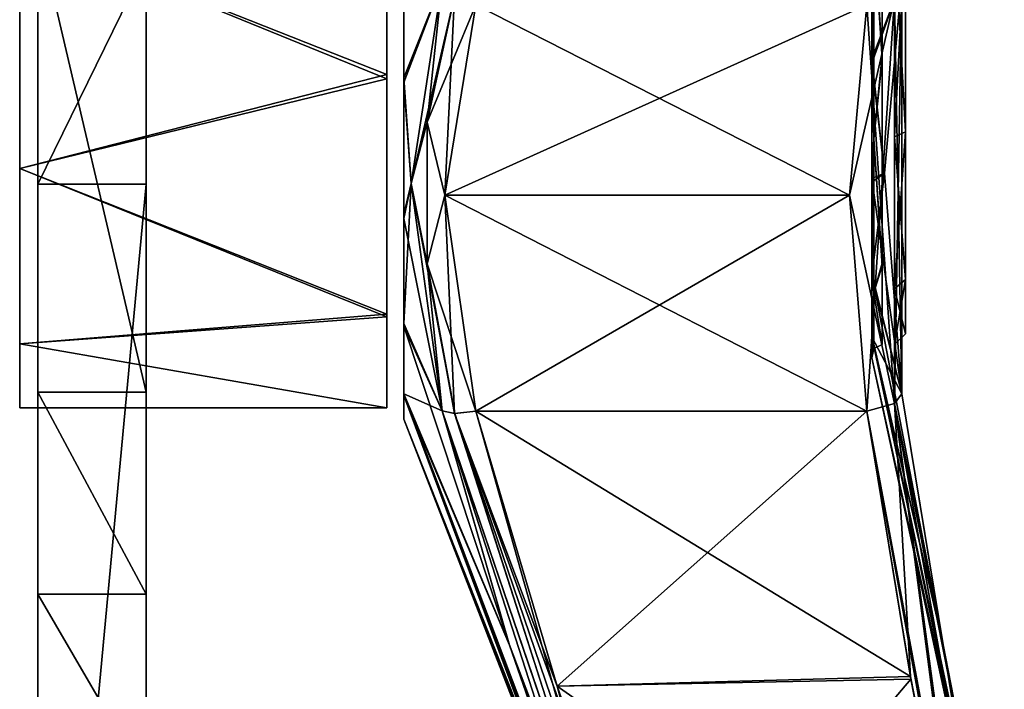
# Model space of a CAD drawing. Header units: inches. Extents: x -5.2 to 5.1, y -2.7 to 6.1.
# Tile 46 of 72: x 4 to 5.1, y 1.3 to 2. Entities that reach past the tile are written whole.
import ezdxf

# ---------------------------------------------------------------- set-up
doc = ezdxf.new("R2010")
doc.units = ezdxf.units.IN
doc.header["$LTSCALE"] = 52.148148
doc.header["$MEASUREMENT"] = 0
for name, color, linetype in [('297', 7, 'CONTINUOUS'), ('299', 7, 'CONTINUOUS'), ('300', 7, 'CONTINUOUS'), ('301', 7, 'CONTINUOUS'), ('302', 7, 'CONTINUOUS'), ('311', 7, 'CONTINUOUS'), ('730', 7, 'CONTINUOUS'), ('731', 7, 'CONTINUOUS'), ('732', 7, 'CONTINUOUS'), ('733', 7, 'CONTINUOUS'), ('734', 7, 'CONTINUOUS'), ('742', 7, 'CONTINUOUS'), ('743', 7, 'CONTINUOUS'), ('745', 7, 'CONTINUOUS'), ('750', 7, 'CONTINUOUS'), ('753', 7, 'CONTINUOUS'), ('754', 7, 'CONTINUOUS'), ('774', 7, 'CONTINUOUS'), ('775', 7, 'CONTINUOUS'), ('776', 7, 'CONTINUOUS'), ('777', 7, 'CONTINUOUS'), ('778', 7, 'CONTINUOUS'), ('789', 7, 'CONTINUOUS'), ('790', 7, 'CONTINUOUS'), ('893', 7, 'CONTINUOUS'), ('894', 7, 'CONTINUOUS'), ('895', 7, 'CONTINUOUS'), ('896', 7, 'CONTINUOUS'), ('897', 7, 'CONTINUOUS')]:
    doc.layers.add(name, color=color, linetype=linetype)

msp = doc.modelspace()

# ---------------------------------------------------------------- linework, layer by layer
at = {"layer": '297', "linetype": 'Continuous'}
for points in [[(4.155, 2.3343, 7.5108), (4.155, 2.0894, 7.538), (4.155, 1.6212, 5.9641), (4.155, 2.3343, 7.5108)], [(4.155, 2.126, 5.9641), (4.155, 2.3343, 7.5108), (4.155, 1.6212, 5.9641), (4.155, 2.126, 5.9641)], [(4.155, 2.0894, 7.538), (4.155, 1.848, 7.4882), (4.155, 1.401, 5.9326), (4.155, 2.0894, 7.538)], [(4.155, 1.6212, 5.9641), (4.155, 2.0894, 7.538), (4.155, 1.401, 5.9326), (4.155, 1.6212, 5.9641)], [(4.155, 0.5809, 7.166), (4.155, 1.1983, 5.8408), (4.155, 1.848, 7.4882), (4.155, 0.5809, 7.166)], [(4.155, 1.848, 7.4882), (4.155, 1.1983, 5.8408), (4.155, 1.401, 5.9326), (4.155, 1.848, 7.4882)]]:
    msp.add_3dface(points, dxfattribs=at)
at = {"layer": '299', "linetype": 'Continuous'}
for points in [[(4.155, 1.6212, 5.9641), (4.155, 1.401, 5.9326), (4.0369, 1.6212, 5.9641), (4.155, 1.6212, 5.9641)], [(4.0369, 1.6212, 5.9641), (4.155, 1.401, 5.9326), (4.0369, 1.401, 5.9326), (4.0369, 1.6212, 5.9641)], [(4.155, 1.401, 5.9326), (4.155, 1.1983, 5.8408), (4.0369, 1.401, 5.9326), (4.155, 1.401, 5.9326)], [(4.155, 1.1983, 5.8408), (4.0369, 1.1983, 5.8408), (4.0369, 1.401, 5.9326), (4.155, 1.1983, 5.8408)]]:
    msp.add_3dface(points, dxfattribs=at)
at = {"layer": '300', "linetype": 'Continuous'}
for points in [[(4.155, 2.126, 5.9641), (4.155, 1.6212, 5.9641), (4.0369, 2.126, 5.9641), (4.155, 2.126, 5.9641)], [(4.155, 1.6212, 5.9641), (4.0369, 1.6212, 5.9641), (4.0369, 2.126, 5.9641), (4.155, 1.6212, 5.9641)]]:
    msp.add_3dface(points, dxfattribs=at)
at = {"layer": '301', "linetype": 'Continuous'}
for points in [[(4.0369, 1.848, 7.4882), (4.155, 2.0894, 7.538), (4.0369, 2.0906, 7.538), (4.0369, 1.848, 7.4882)], [(4.155, 1.848, 7.4882), (4.155, 2.0894, 7.538), (4.0369, 1.848, 7.4882), (4.155, 1.848, 7.4882)]]:
    msp.add_3dface(points, dxfattribs=at)
at = {"layer": '302', "linetype": 'Continuous'}
for points in [[(4.155, 0.5809, 7.166), (4.155, 1.848, 7.4882), (4.0369, 0.5809, 7.166), (4.155, 0.5809, 7.166)], [(4.155, 1.848, 7.4882), (4.0369, 1.848, 7.4882), (4.0369, 0.5809, 7.166), (4.155, 1.848, 7.4882)]]:
    msp.add_3dface(points, dxfattribs=at)
at = {"layer": '311', "linetype": 'Continuous'}
for points in [[(4.0369, 2.126, 5.9641), (4.0369, 1.6212, 5.9641), (4.0369, 2.5604, 7.4081), (4.0369, 2.126, 5.9641)], [(4.0369, 1.6212, 5.9641), (4.0369, 2.3371, 7.51), (4.0369, 2.5604, 7.4081), (4.0369, 1.6212, 5.9641)], [(4.0369, 1.6212, 5.9641), (4.0369, 2.0906, 7.538), (4.0369, 2.3371, 7.51), (4.0369, 1.6212, 5.9641)], [(4.0369, 1.6212, 5.9641), (4.0369, 1.401, 5.9326), (4.0369, 2.0906, 7.538), (4.0369, 1.6212, 5.9641)], [(4.0369, 1.401, 5.9326), (4.0369, 1.848, 7.4882), (4.0369, 2.0906, 7.538), (4.0369, 1.401, 5.9326)], [(4.0369, 1.1983, 5.8408), (4.0369, 1.0134, 5.8111), (4.0369, 1.848, 7.4882), (4.0369, 1.1983, 5.8408)], [(4.0369, 1.401, 5.9326), (4.0369, 1.1983, 5.8408), (4.0369, 1.848, 7.4882), (4.0369, 1.401, 5.9326)], [(4.0369, 1.0134, 5.8111), (4.0369, 0.8649, 5.9253), (4.0369, 1.848, 7.4882), (4.0369, 1.0134, 5.8111)], [(4.0369, 1.848, 7.4882), (4.0369, 0.8649, 5.9253), (4.0369, 0.7927, 5.9993), (4.0369, 1.848, 7.4882)], [(4.0369, 0.5809, 7.166), (4.0369, 1.848, 7.4882), (4.0369, 0.6929, 6.0264), (4.0369, 0.5809, 7.166)], [(4.0369, 0.6929, 6.0264), (4.0369, 1.848, 7.4882), (4.0369, 0.7927, 5.9993), (4.0369, 0.6929, 6.0264)]]:
    msp.add_3dface(points, dxfattribs=at)
at = {"layer": '730', "linetype": 'Continuous'}
for points in [[(4.9781, 1.6194, -0.3561), (4.9781, 2.0709, -0.6167), (4.9592, 1.86, -0.4607), (4.9781, 1.6194, -0.3561)], [(4.97, 2.0505, -0.6406), (4.9781, 2.0709, -0.6167), (4.9701, 1.609, -0.3857), (4.97, 2.0505, -0.6406)], [(4.9701, 1.609, -0.3857), (4.9781, 2.0709, -0.6167), (4.9781, 1.6194, -0.3561), (4.9701, 1.609, -0.3857)], [(4.9397, 2.0435, -0.6541), (4.97, 2.0505, -0.6406), (4.9209, 1.8361, -0.502), (4.9397, 2.0435, -0.6541)], [(4.9209, 1.8361, -0.502), (4.97, 2.0505, -0.6406), (4.9397, 1.6008, -0.3984), (4.9209, 1.8361, -0.502)], [(4.9397, 1.6008, -0.3984), (4.97, 2.0505, -0.6406), (4.9701, 1.609, -0.3857), (4.9397, 1.6008, -0.3984)]]:
    msp.add_3dface(points, dxfattribs=at)
at = {"layer": '731', "linetype": 'Continuous'}
for points in [[(4.9452, 1.9799, -0.4436), (4.9781, 2.0709, -0.6167), (4.9452, 2.1236, -0.4671), (4.9452, 1.9799, -0.4436)], [(4.9592, 1.86, -0.4607), (4.9781, 2.0709, -0.6167), (4.9452, 1.9799, -0.4436), (4.9592, 1.86, -0.4607)], [(4.9452, 1.8503, -0.377), (4.9592, 1.86, -0.4607), (4.9452, 1.9799, -0.4436), (4.9452, 1.8503, -0.377)], [(4.9781, 1.6194, -0.3561), (4.9592, 1.86, -0.4607), (4.9452, 1.7476, -0.2738), (4.9781, 1.6194, -0.3561)], [(4.9452, 1.7476, -0.2738), (4.9592, 1.86, -0.4607), (4.9452, 1.8503, -0.377), (4.9452, 1.7476, -0.2738)], [(4.9452, 1.6816, -0.1439), (4.9781, 1.6194, -0.3561), (4.9452, 1.7476, -0.2738), (4.9452, 1.6816, -0.1439)], [(5.023, 1.3458, -0.2716), (4.9781, 1.6194, -0.3561), (4.9452, 1.6816, -0.1439), (5.023, 1.3458, -0.2716)], [(5.0895, 1.0047, -0.1654), (5.023, 1.3458, -0.2716), (4.9452, 1.6816, -0.1439), (5.0895, 1.0047, -0.1654)], [(4.9452, 1.6589, 0), (5.0895, 1.0047, -0.1654), (4.9452, 1.6816, -0.1439), (4.9452, 1.6589, 0)], [(5.0895, 0.9956, -0.0829), (5.0895, 1.0047, -0.1654), (4.9452, 1.6589, 0), (5.0895, 0.9956, -0.0829)], [(5.0895, 0.9926, 0), (5.0895, 0.9956, -0.0829), (4.9452, 1.6589, 0), (5.0895, 0.9926, 0)]]:
    msp.add_3dface(points, dxfattribs=at)
at = {"layer": '732', "linetype": 'Continuous'}
for points in [[(4.9567, 1.9844, -0.43), (4.9475, 2.126, -0.4572), (4.9567, 2.2633, -0.4314), (4.9567, 1.9844, -0.43)], [(4.9475, 1.8974, -0.3959), (4.9452, 2.1236, -0.4671), (4.9475, 2.126, -0.4572), (4.9475, 1.8974, -0.3959)], [(4.9452, 1.9799, -0.4436), (4.9452, 2.1236, -0.4671), (4.9475, 1.8974, -0.3959), (4.9452, 1.9799, -0.4436)], [(4.9475, 1.8974, -0.3959), (4.9475, 2.126, -0.4572), (4.9567, 1.9844, -0.43), (4.9475, 1.8974, -0.3959)], [(4.9567, 1.7592, -0.2654), (4.9475, 1.8974, -0.3959), (4.9567, 1.9844, -0.43), (4.9567, 1.7592, -0.2654)], [(4.9452, 1.8503, -0.377), (4.9452, 1.9799, -0.4436), (4.9475, 1.8974, -0.3959), (4.9452, 1.8503, -0.377)], [(4.9475, 1.7301, -0.2286), (4.9452, 1.8503, -0.377), (4.9475, 1.8974, -0.3959), (4.9475, 1.7301, -0.2286)], [(4.9475, 1.7301, -0.2286), (4.9475, 1.8974, -0.3959), (4.9567, 1.7592, -0.2654), (4.9475, 1.7301, -0.2286)], [(4.9452, 1.7476, -0.2738), (4.9452, 1.8503, -0.377), (4.9475, 1.7301, -0.2286), (4.9452, 1.7476, -0.2738)], [(4.9567, 1.6732, 0), (4.9475, 1.7301, -0.2286), (4.9567, 1.7592, -0.2654), (4.9567, 1.6732, 0)], [(4.9452, 1.6816, -0.1439), (4.9452, 1.7476, -0.2738), (4.9475, 1.7301, -0.2286), (4.9452, 1.6816, -0.1439)], [(4.9475, 1.6688, 0), (4.9452, 1.6816, -0.1439), (4.9475, 1.7301, -0.2286), (4.9475, 1.6688, 0)], [(4.9475, 1.6688, 0), (4.9475, 1.7301, -0.2286), (4.9567, 1.6732, 0), (4.9475, 1.6688, 0)], [(4.9452, 1.6589, 0), (4.9452, 1.6816, -0.1439), (4.9475, 1.6688, 0), (4.9452, 1.6589, 0)]]:
    msp.add_3dface(points, dxfattribs=at)
at = {"layer": '733', "linetype": 'Continuous'}
for points in [[(4.9567, 2.2676, 0.43), (4.9475, 2.126, 0.4571), (4.9567, 1.9887, 0.4314), (4.9567, 2.2676, 0.43)], [(4.9452, 2.1283, 0.4671), (4.9452, 1.9843, 0.4451), (4.9475, 2.126, 0.4571), (4.9452, 2.1283, 0.4671)], [(4.9475, 2.126, 0.4571), (4.9452, 1.9843, 0.4451), (4.9475, 1.8974, 0.3959), (4.9475, 2.126, 0.4571)], [(4.9475, 2.126, 0.4571), (4.9475, 1.8974, 0.3959), (4.9567, 1.9887, 0.4314), (4.9475, 2.126, 0.4571)], [(4.9452, 1.9843, 0.4451), (4.9452, 1.8541, 0.3798), (4.9475, 1.8974, 0.3959), (4.9452, 1.9843, 0.4451)], [(4.9567, 1.9887, 0.4314), (4.9475, 1.8974, 0.3959), (4.9567, 1.7618, 0.269), (4.9567, 1.9887, 0.4314)], [(4.9452, 1.8541, 0.3798), (4.9452, 1.7503, 0.2776), (4.9475, 1.8974, 0.3959), (4.9452, 1.8541, 0.3798)], [(4.9475, 1.8974, 0.3959), (4.9452, 1.7503, 0.2776), (4.9475, 1.7301, 0.2286), (4.9475, 1.8974, 0.3959)], [(4.9475, 1.8974, 0.3959), (4.9475, 1.7301, 0.2286), (4.9567, 1.7618, 0.269), (4.9475, 1.8974, 0.3959)], [(4.9567, 1.7618, 0.269), (4.9475, 1.7301, 0.2286), (4.9567, 1.6732, 0.0045), (4.9567, 1.7618, 0.269)], [(4.9452, 1.7503, 0.2776), (4.9452, 1.6831, 0.1483), (4.9475, 1.7301, 0.2286), (4.9452, 1.7503, 0.2776)], [(4.9452, 1.6589, 0), (4.9475, 1.6688, 0), (4.9475, 1.7301, 0.2286), (4.9452, 1.6589, 0)], [(4.9452, 1.6589, 0.0047), (4.9452, 1.6589, 0), (4.9475, 1.7301, 0.2286), (4.9452, 1.6589, 0.0047)], [(4.9452, 1.6831, 0.1483), (4.9452, 1.6589, 0.0047), (4.9475, 1.7301, 0.2286), (4.9452, 1.6831, 0.1483)], [(4.9475, 1.7301, 0.2286), (4.9475, 1.6688, 0), (4.9567, 1.6732, 0.0045), (4.9475, 1.7301, 0.2286)], [(4.9567, 1.6732, 0.0045), (4.9475, 1.6688, 0), (4.9567, 1.6732, 0), (4.9567, 1.6732, 0.0045)]]:
    msp.add_3dface(points, dxfattribs=at)
at = {"layer": '734', "linetype": 'Continuous'}
for points in [[(4.9452, 1.9843, 0.4451), (4.9452, 2.1283, 0.4671), (4.9781, 2.0709, 0.6167), (4.9452, 1.9843, 0.4451)], [(4.9592, 1.86, 0.4607), (4.9452, 1.9843, 0.4451), (4.9781, 2.0709, 0.6167), (4.9592, 1.86, 0.4607)], [(4.9452, 1.8541, 0.3798), (4.9452, 1.9843, 0.4451), (4.9592, 1.86, 0.4607), (4.9452, 1.8541, 0.3798)], [(4.9781, 1.6194, 0.3561), (4.9452, 1.8541, 0.3798), (4.9592, 1.86, 0.4607), (4.9781, 1.6194, 0.3561)], [(4.9452, 1.7503, 0.2776), (4.9452, 1.8541, 0.3798), (4.9781, 1.6194, 0.3561), (4.9452, 1.7503, 0.2776)], [(4.9452, 1.6831, 0.1483), (4.9452, 1.7503, 0.2776), (5.023, 1.3458, 0.2715), (4.9452, 1.6831, 0.1483)], [(5.023, 1.3458, 0.2715), (4.9452, 1.7503, 0.2776), (4.9781, 1.6194, 0.3561), (5.023, 1.3458, 0.2715)], [(4.9452, 1.6589, 0.0047), (4.9452, 1.6831, 0.1483), (5.0895, 0.9956, 0.0829), (4.9452, 1.6589, 0.0047)], [(5.0895, 0.9956, 0.0829), (4.9452, 1.6831, 0.1483), (5.0895, 1.0047, 0.1654), (5.0895, 0.9956, 0.0829)], [(5.0895, 1.0047, 0.1654), (4.9452, 1.6831, 0.1483), (5.023, 1.3458, 0.2715), (5.0895, 1.0047, 0.1654)], [(5.0895, 0.9926, 0), (4.9452, 1.6589, 0), (4.9452, 1.6589, 0.0047), (5.0895, 0.9926, 0)], [(5.0895, 0.9926, 0), (4.9452, 1.6589, 0.0047), (5.0895, 0.9956, 0.0829), (5.0895, 0.9926, 0)]]:
    msp.add_3dface(points, dxfattribs=at)
at = {"layer": '742', "linetype": 'Continuous'}
for points in [[(4.9397, 1.6008, -0.3984), (4.9872, 1.3113, -0.3072), (4.5139, 1.6008, -0.3984), (4.9397, 1.6008, -0.3984)], [(4.5139, 1.6008, -0.3984), (4.9872, 1.3113, -0.3072), (4.6025, 1.3007, -0.3038), (4.5139, 1.6008, -0.3984)], [(4.9872, 1.3113, -0.3072), (5.0511, 0.9846, -0.2042), (4.6025, 1.3007, -0.3038), (4.9872, 1.3113, -0.3072)], [(5.0511, 0.9846, -0.2042), (4.7134, 0.9846, -0.2042), (4.6025, 1.3007, -0.3038), (5.0511, 0.9846, -0.2042)]]:
    msp.add_3dface(points, dxfattribs=at)
at = {"layer": '743', "linetype": 'Continuous'}
for points in [[(4.9701, 1.609, -0.3857), (4.9781, 1.6194, -0.3561), (5.0808, 0.9944, -0.1924), (4.9701, 1.609, -0.3857)], [(4.9781, 1.6194, -0.3561), (5.023, 1.3458, -0.2716), (5.0808, 0.9944, -0.1924), (4.9781, 1.6194, -0.3561)], [(4.9397, 1.6008, -0.3984), (4.9701, 1.609, -0.3857), (4.9872, 1.3113, -0.3072), (4.9397, 1.6008, -0.3984)], [(4.9701, 1.609, -0.3857), (5.0511, 0.9846, -0.2042), (4.9872, 1.3113, -0.3072), (4.9701, 1.609, -0.3857)], [(5.0546, 0.9854, -0.2042), (4.9701, 1.609, -0.3857), (5.0808, 0.9944, -0.1924), (5.0546, 0.9854, -0.2042)], [(5.0511, 0.9846, -0.2042), (4.9701, 1.609, -0.3857), (5.0546, 0.9854, -0.2042), (5.0511, 0.9846, -0.2042)], [(5.023, 1.3458, -0.2716), (5.0895, 1.0047, -0.1654), (5.0808, 0.9944, -0.1924), (5.023, 1.3458, -0.2716)]]:
    msp.add_3dface(points, dxfattribs=at)
at = {"layer": '745', "linetype": 'Continuous'}
for points in [[(4.5139, 2.0435, -0.6541), (4.9209, 1.8361, -0.502), (4.4804, 1.8361, -0.502), (4.5139, 2.0435, -0.6541)], [(4.9397, 2.0435, -0.6541), (4.9209, 1.8361, -0.502), (4.5139, 2.0435, -0.6541), (4.9397, 2.0435, -0.6541)], [(4.9209, 1.8361, -0.502), (4.9397, 1.6008, -0.3984), (4.4804, 1.8361, -0.502), (4.9209, 1.8361, -0.502)], [(4.9397, 1.6008, -0.3984), (4.5139, 1.6008, -0.3984), (4.4804, 1.8361, -0.502), (4.9397, 1.6008, -0.3984)]]:
    msp.add_3dface(points, dxfattribs=at)
at = {"layer": '750', "linetype": 'Continuous'}
for points in [[(4.4355, 2.1234, -0.5342), (4.4772, 2.0689, -0.6392), (4.4355, 1.9589, -0.5074), (4.4355, 2.1234, -0.5342)], [(4.4772, 2.0689, -0.6392), (4.4434, 1.8487, -0.4803), (4.4355, 1.9589, -0.5074), (4.4772, 2.0689, -0.6392)], [(4.4355, 1.9589, -0.5074), (4.4434, 1.8487, -0.4803), (4.4355, 1.8107, -0.4313), (4.4355, 1.9589, -0.5074)], [(4.4434, 1.8487, -0.4803), (4.4772, 1.6009, -0.3691), (4.4355, 1.8107, -0.4313), (4.4434, 1.8487, -0.4803)], [(4.4355, 1.8107, -0.4313), (4.4772, 1.6009, -0.3691), (4.4355, 1.6932, -0.3132), (4.4355, 1.8107, -0.4313)], [(4.4772, 1.6009, -0.3691), (4.5507, 1.3454, -0.2857), (4.4355, 1.6932, -0.3132), (4.4772, 1.6009, -0.3691)], [(4.4355, 1.6932, -0.3132), (4.5507, 1.3454, -0.2857), (4.4355, 1.6178, -0.1646), (4.4355, 1.6932, -0.3132)], [(4.6767, 0.9824, -0.1687), (4.6767, 0.9731, -0.0846), (4.4355, 1.6178, -0.1646), (4.6767, 0.9824, -0.1687)], [(4.5507, 1.3454, -0.2857), (4.6767, 0.9824, -0.1687), (4.4355, 1.6178, -0.1646), (4.5507, 1.3454, -0.2857)], [(4.6767, 0.9731, -0.0846), (4.6767, 0.97, 0), (4.4355, 1.6178, -0.1646), (4.6767, 0.9731, -0.0846)], [(4.4355, 1.6178, -0.1646), (4.6767, 0.97, 0), (4.4355, 1.5918, 0), (4.4355, 1.6178, -0.1646)]]:
    msp.add_3dface(points, dxfattribs=at)
at = {"layer": '753', "linetype": 'Continuous'}
for points in [[(4.4772, 1.6009, 0.3691), (4.5503, 1.3466, 0.2861), (4.6894, 0.9794, 0.1927), (4.4772, 1.6009, 0.3691)], [(4.4908, 1.598, 0.3892), (4.4772, 1.6009, 0.3691), (4.6894, 0.9794, 0.1927), (4.4908, 1.598, 0.3892)], [(4.6025, 1.3007, 0.3038), (4.5139, 1.6008, 0.3984), (4.4908, 1.598, 0.3892), (4.6025, 1.3007, 0.3038)], [(4.7134, 0.9846, 0.2042), (4.6025, 1.3007, 0.3038), (4.4908, 1.598, 0.3892), (4.7134, 0.9846, 0.2042)], [(4.7134, 0.9846, 0.2042), (4.4908, 1.598, 0.3892), (4.7006, 0.981, 0.2005), (4.7134, 0.9846, 0.2042)], [(4.7006, 0.981, 0.2005), (4.4908, 1.598, 0.3892), (4.6894, 0.9794, 0.1927), (4.7006, 0.981, 0.2005)], [(4.5503, 1.3466, 0.2861), (4.6767, 0.9824, 0.1687), (4.6894, 0.9794, 0.1927), (4.5503, 1.3466, 0.2861)]]:
    msp.add_3dface(points, dxfattribs=at)
at = {"layer": '754', "linetype": 'Continuous'}
for points in [[(4.4355, 1.9639, 0.509), (4.4772, 2.0689, 0.6392), (4.4355, 2.1286, 0.5342), (4.4355, 1.9639, 0.509)], [(4.4434, 1.8487, 0.4803), (4.4772, 2.0689, 0.6392), (4.4355, 1.9639, 0.509), (4.4434, 1.8487, 0.4803)], [(4.4355, 1.815, 0.4343), (4.4434, 1.8487, 0.4803), (4.4355, 1.9639, 0.509), (4.4355, 1.815, 0.4343)], [(4.4772, 1.6009, 0.3691), (4.4434, 1.8487, 0.4803), (4.4355, 1.6963, 0.3174), (4.4772, 1.6009, 0.3691)], [(4.4355, 1.6963, 0.3174), (4.4434, 1.8487, 0.4803), (4.4355, 1.815, 0.4343), (4.4355, 1.6963, 0.3174)], [(4.4355, 1.6194, 0.1696), (4.4772, 1.6009, 0.3691), (4.4355, 1.6963, 0.3174), (4.4355, 1.6194, 0.1696)], [(4.6767, 0.9824, 0.1687), (4.5503, 1.3466, 0.2861), (4.4355, 1.6194, 0.1696), (4.6767, 0.9824, 0.1687)], [(4.4355, 1.5918, 0.0053), (4.6767, 0.9824, 0.1687), (4.4355, 1.6194, 0.1696), (4.4355, 1.5918, 0.0053)], [(4.5503, 1.3466, 0.2861), (4.4772, 1.6009, 0.3691), (4.4355, 1.6194, 0.1696), (4.5503, 1.3466, 0.2861)], [(4.6767, 0.9735, 0.0902), (4.6767, 0.9824, 0.1687), (4.4355, 1.5918, 0.0053), (4.6767, 0.9735, 0.0902)], [(4.6767, 0.97, 0), (4.6767, 0.97, 0.0056), (4.4355, 1.5918, 0), (4.6767, 0.97, 0)], [(4.6767, 0.97, 0.0056), (4.6767, 0.9701, 0.0113), (4.4355, 1.5918, 0), (4.6767, 0.97, 0.0056)], [(4.6767, 0.9701, 0.0113), (4.6767, 0.9735, 0.0902), (4.4355, 1.5918, 0.0053), (4.6767, 0.9701, 0.0113)], [(4.4355, 1.5918, 0), (4.6767, 0.9701, 0.0113), (4.4355, 1.5918, 0.0053), (4.4355, 1.5918, 0)]]:
    msp.add_3dface(points, dxfattribs=at)
at = {"layer": '774', "linetype": 'Continuous'}
for points in [[(4.9781, 1.6194, 0.3561), (4.9592, 1.86, 0.4607), (4.9781, 2.0709, 0.6167), (4.9781, 1.6194, 0.3561)], [(4.9781, 1.6194, 0.3561), (4.9781, 2.0709, 0.6167), (4.9701, 2.0505, 0.6406), (4.9781, 1.6194, 0.3561)], [(4.9701, 2.0505, 0.6406), (4.9397, 2.0435, 0.6541), (4.97, 1.609, 0.3857), (4.9701, 2.0505, 0.6406)], [(4.9781, 1.6194, 0.3561), (4.9701, 2.0505, 0.6406), (4.97, 1.609, 0.3857), (4.9781, 1.6194, 0.3561)], [(4.97, 1.609, 0.3857), (4.9397, 2.0435, 0.6541), (4.9209, 1.8361, 0.502), (4.97, 1.609, 0.3857)], [(4.9397, 1.6008, 0.3984), (4.97, 1.609, 0.3857), (4.9209, 1.8361, 0.502), (4.9397, 1.6008, 0.3984)]]:
    msp.add_3dface(points, dxfattribs=at)
at = {"layer": '775', "linetype": 'Continuous'}
for points in [[(5.023, 1.3458, 0.2715), (4.9781, 1.6194, 0.3561), (4.97, 1.609, 0.3857), (5.023, 1.3458, 0.2715)], [(5.0546, 0.9854, 0.2042), (4.97, 1.609, 0.3857), (4.9397, 1.6008, 0.3984), (5.0546, 0.9854, 0.2042)], [(5.0895, 1.0047, 0.1654), (5.023, 1.3458, 0.2715), (4.97, 1.609, 0.3857), (5.0895, 1.0047, 0.1654)], [(5.0808, 0.9944, 0.1924), (5.0895, 1.0047, 0.1654), (4.97, 1.609, 0.3857), (5.0808, 0.9944, 0.1924)], [(5.0546, 0.9854, 0.2042), (5.0808, 0.9944, 0.1924), (4.97, 1.609, 0.3857), (5.0546, 0.9854, 0.2042)], [(5.0511, 0.9846, 0.2042), (4.9397, 1.6008, 0.3984), (4.9877, 1.3084, 0.3063), (5.0511, 0.9846, 0.2042)], [(5.0511, 0.9846, 0.2042), (5.0546, 0.9854, 0.2042), (4.9397, 1.6008, 0.3984), (5.0511, 0.9846, 0.2042)]]:
    msp.add_3dface(points, dxfattribs=at)
at = {"layer": '776', "linetype": 'Continuous'}
for points in [[(4.6025, 1.3007, 0.3038), (4.9397, 1.6008, 0.3984), (4.5139, 1.6008, 0.3984), (4.6025, 1.3007, 0.3038)], [(4.9877, 1.3084, 0.3063), (4.9397, 1.6008, 0.3984), (4.6025, 1.3007, 0.3038), (4.9877, 1.3084, 0.3063)], [(4.7134, 0.9846, 0.2042), (4.9877, 1.3084, 0.3063), (4.6025, 1.3007, 0.3038), (4.7134, 0.9846, 0.2042)], [(4.7134, 0.9846, 0.2042), (5.0511, 0.9846, 0.2042), (4.9877, 1.3084, 0.3063), (4.7134, 0.9846, 0.2042)]]:
    msp.add_3dface(points, dxfattribs=at)
at = {"layer": '777', "linetype": 'Continuous'}
for points in [[(4.9209, 1.8361, 0.502), (4.9397, 2.0435, 0.6541), (4.4804, 1.8361, 0.502), (4.9209, 1.8361, 0.502)], [(4.9397, 2.0435, 0.6541), (4.5139, 2.0435, 0.6541), (4.4804, 1.8361, 0.502), (4.9397, 2.0435, 0.6541)], [(4.5139, 1.6008, 0.3984), (4.9209, 1.8361, 0.502), (4.4804, 1.8361, 0.502), (4.5139, 1.6008, 0.3984)], [(4.9397, 1.6008, 0.3984), (4.9209, 1.8361, 0.502), (4.5139, 1.6008, 0.3984), (4.9397, 1.6008, 0.3984)]]:
    msp.add_3dface(points, dxfattribs=at)
at = {"layer": '778', "linetype": 'Continuous'}
for points in [[(4.4908, 2.0529, 0.6519), (4.4772, 2.0689, 0.6392), (4.4434, 1.8487, 0.4803), (4.4908, 2.0529, 0.6519)], [(4.4608, 1.9156, 0.5427), (4.4908, 2.0529, 0.6519), (4.4434, 1.8487, 0.4803), (4.4608, 1.9156, 0.5427)], [(4.5139, 2.0435, 0.6541), (4.4908, 2.0529, 0.6519), (4.4608, 1.9156, 0.5427), (4.5139, 2.0435, 0.6541)], [(4.4804, 1.8361, 0.502), (4.5139, 2.0435, 0.6541), (4.4608, 1.9156, 0.5427), (4.4804, 1.8361, 0.502)], [(4.4608, 1.7611, 0.4536), (4.4608, 1.9156, 0.5427), (4.4434, 1.8487, 0.4803), (4.4608, 1.7611, 0.4536)], [(4.4804, 1.8361, 0.502), (4.4608, 1.9156, 0.5427), (4.4608, 1.7611, 0.4536), (4.4804, 1.8361, 0.502)], [(4.4772, 1.6009, 0.3691), (4.4608, 1.7611, 0.4536), (4.4434, 1.8487, 0.4803), (4.4772, 1.6009, 0.3691)], [(4.4908, 1.598, 0.3892), (4.4804, 1.8361, 0.502), (4.4608, 1.7611, 0.4536), (4.4908, 1.598, 0.3892)], [(4.4908, 1.598, 0.3892), (4.5139, 1.6008, 0.3984), (4.4804, 1.8361, 0.502), (4.4908, 1.598, 0.3892)], [(4.4772, 1.6009, 0.3691), (4.4908, 1.598, 0.3892), (4.4608, 1.7611, 0.4536), (4.4772, 1.6009, 0.3691)]]:
    msp.add_3dface(points, dxfattribs=at)
at = {"layer": '789', "linetype": 'Continuous'}
for points in [[(4.6767, 0.9824, -0.1687), (4.5507, 1.3454, -0.2857), (4.4772, 1.6009, -0.3691), (4.6767, 0.9824, -0.1687)], [(4.6767, 0.9824, -0.1687), (4.4772, 1.6009, -0.3691), (4.689, 0.9794, -0.1924), (4.6767, 0.9824, -0.1687)], [(4.689, 0.9794, -0.1924), (4.4772, 1.6009, -0.3691), (4.491, 1.598, -0.3894), (4.689, 0.9794, -0.1924)], [(4.5139, 1.6008, -0.3984), (4.689, 0.9794, -0.1924), (4.491, 1.598, -0.3894), (4.5139, 1.6008, -0.3984)], [(4.5139, 1.6008, -0.3984), (4.6025, 1.3007, -0.3038), (4.689, 0.9794, -0.1924), (4.5139, 1.6008, -0.3984)], [(4.6025, 1.3007, -0.3038), (4.7134, 0.9846, -0.2042), (4.689, 0.9794, -0.1924), (4.6025, 1.3007, -0.3038)]]:
    msp.add_3dface(points, dxfattribs=at)
at = {"layer": '790', "linetype": 'Continuous'}
for points in [[(4.4434, 1.8487, -0.4803), (4.4772, 2.0689, -0.6392), (4.4608, 1.9156, -0.5428), (4.4434, 1.8487, -0.4803)], [(4.4608, 1.9156, -0.5428), (4.4772, 2.0689, -0.6392), (4.4908, 2.0529, -0.6519), (4.4608, 1.9156, -0.5428)], [(4.4804, 1.8361, -0.502), (4.4608, 1.9156, -0.5428), (4.4908, 2.0529, -0.6519), (4.4804, 1.8361, -0.502)], [(4.5139, 2.0435, -0.6541), (4.4804, 1.8361, -0.502), (4.4908, 2.0529, -0.6519), (4.5139, 2.0435, -0.6541)], [(4.4608, 1.7611, -0.4536), (4.4434, 1.8487, -0.4803), (4.4608, 1.9156, -0.5428), (4.4608, 1.7611, -0.4536)], [(4.4804, 1.8361, -0.502), (4.4608, 1.7611, -0.4536), (4.4608, 1.9156, -0.5428), (4.4804, 1.8361, -0.502)], [(4.4772, 1.6009, -0.3691), (4.4434, 1.8487, -0.4803), (4.491, 1.598, -0.3894), (4.4772, 1.6009, -0.3691)], [(4.491, 1.598, -0.3894), (4.4434, 1.8487, -0.4803), (4.4608, 1.7611, -0.4536), (4.491, 1.598, -0.3894)], [(4.4804, 1.8361, -0.502), (4.5139, 1.6008, -0.3984), (4.4608, 1.7611, -0.4536), (4.4804, 1.8361, -0.502)], [(4.5139, 1.6008, -0.3984), (4.491, 1.598, -0.3894), (4.4608, 1.7611, -0.4536), (4.5139, 1.6008, -0.3984)]]:
    msp.add_3dface(points, dxfattribs=at)
at = {"layer": '893', "linetype": 'Continuous'}
for points in [[(4.4171, 1.9677, 0.4971), (4.4171, 2.2891, 0.4955), (4.0172, 2.126, 0.5217), (4.4171, 1.9677, 0.4971)], [(4.0172, 1.8652, 0.4518), (4.4171, 1.9677, 0.4971), (4.0172, 2.126, 0.5217), (4.0172, 1.8652, 0.4518)], [(4.4171, 1.7064, 0.3099), (4.4171, 1.9677, 0.4971), (4.0172, 1.8652, 0.4518), (4.4171, 1.7064, 0.3099)], [(4.0172, 1.6742, 0.2608), (4.4171, 1.7064, 0.3099), (4.0172, 1.8652, 0.4518), (4.0172, 1.6742, 0.2608)], [(4.4171, 1.6044, 0.0051), (4.4171, 1.7064, 0.3099), (4.0172, 1.6742, 0.2608), (4.4171, 1.6044, 0.0051)], [(4.0172, 1.6043, 0), (4.4171, 1.6044, 0.0051), (4.0172, 1.6742, 0.2608), (4.0172, 1.6043, 0)], [(4.4171, 1.6043, 0), (4.4171, 1.6044, 0.0051), (4.0172, 1.6043, 0), (4.4171, 1.6043, 0)]]:
    msp.add_3dface(points, dxfattribs=at)
at = {"layer": '894', "linetype": 'Continuous'}
for points in [[(4.4171, 2.2842, -0.4971), (4.4171, 1.9628, -0.4955), (4.0172, 2.126, -0.5217), (4.4171, 2.2842, -0.4971)], [(4.0172, 2.126, -0.5217), (4.4171, 1.9628, -0.4955), (4.0172, 1.8652, -0.4518), (4.0172, 2.126, -0.5217)], [(4.4171, 1.9628, -0.4955), (4.4171, 1.7034, -0.3058), (4.0172, 1.8652, -0.4518), (4.4171, 1.9628, -0.4955)], [(4.0172, 1.8652, -0.4518), (4.4171, 1.7034, -0.3058), (4.0172, 1.6742, -0.2608), (4.0172, 1.8652, -0.4518)], [(4.4171, 1.7034, -0.3058), (4.4171, 1.6043, 0), (4.0172, 1.6742, -0.2608), (4.4171, 1.7034, -0.3058)], [(4.4171, 1.6043, 0), (4.0172, 1.6043, 0), (4.0172, 1.6742, -0.2608), (4.4171, 1.6043, 0)]]:
    msp.add_3dface(points, dxfattribs=at)
at = {"layer": '895', "linetype": 'Continuous'}
for points in [[(4.97, 2.126, 0.4528), (4.97, 1.8996, 0.3921), (4.9818, 2.126, 0.4409), (4.97, 2.126, 0.4528)], [(4.9818, 2.126, 0.4409), (4.97, 1.8996, 0.3921), (4.9818, 1.9053, 0.3817), (4.9818, 2.126, 0.4409)], [(4.97, 1.8996, 0.3921), (4.97, 1.7339, 0.2264), (4.9818, 1.9053, 0.3817), (4.97, 1.8996, 0.3921)], [(4.9818, 1.9053, 0.3817), (4.97, 1.7339, 0.2264), (4.9818, 1.7442, 0.2207), (4.9818, 1.9053, 0.3817)], [(4.97, 1.7339, 0.2264), (4.97, 1.6732, 0), (4.9818, 1.7442, 0.2207), (4.97, 1.7339, 0.2264)], [(4.9818, 1.7442, 0.2207), (4.97, 1.6732, 0), (4.9818, 1.685, 0), (4.9818, 1.7442, 0.2207)]]:
    msp.add_3dface(points, dxfattribs=at)
at = {"layer": '896', "linetype": 'Continuous'}
for points in [[(4.97, 1.8996, -0.3921), (4.97, 2.126, -0.4528), (4.9818, 1.9053, -0.3817), (4.97, 1.8996, -0.3921)], [(4.9818, 1.9053, -0.3817), (4.97, 2.126, -0.4528), (4.9818, 2.126, -0.4409), (4.9818, 1.9053, -0.3817)], [(4.9818, 1.7442, -0.2207), (4.97, 1.8996, -0.3921), (4.9818, 1.9053, -0.3817), (4.9818, 1.7442, -0.2207)], [(4.97, 1.7339, -0.2264), (4.97, 1.8996, -0.3921), (4.9818, 1.7442, -0.2207), (4.97, 1.7339, -0.2264)], [(4.9818, 1.685, 0), (4.97, 1.7339, -0.2264), (4.9818, 1.7442, -0.2207), (4.9818, 1.685, 0)], [(4.9818, 1.685, 0), (4.97, 1.6732, 0), (4.97, 1.7339, -0.2264), (4.9818, 1.685, 0)]]:
    msp.add_3dface(points, dxfattribs=at)
at = {"layer": '897', "linetype": 'Continuous'}
for points in [[(4.9818, 2.126, 0.4409), (4.9818, 1.9053, 0.3817), (4.9818, 2.126, -0.4409), (4.9818, 2.126, 0.4409)], [(4.9818, 1.9053, 0.3817), (4.9818, 1.9053, -0.3817), (4.9818, 2.126, -0.4409), (4.9818, 1.9053, 0.3817)], [(4.9818, 1.9053, 0.3817), (4.9818, 1.7442, 0.2207), (4.9818, 1.7442, -0.2207), (4.9818, 1.9053, 0.3817)], [(4.9818, 1.9053, 0.3817), (4.9818, 1.7442, -0.2207), (4.9818, 1.9053, -0.3817), (4.9818, 1.9053, 0.3817)], [(4.9818, 1.7442, 0.2207), (4.9818, 1.685, 0), (4.9818, 1.7442, -0.2207), (4.9818, 1.7442, 0.2207)]]:
    msp.add_3dface(points, dxfattribs=at)

doc.saveas('drawing.dxf')
